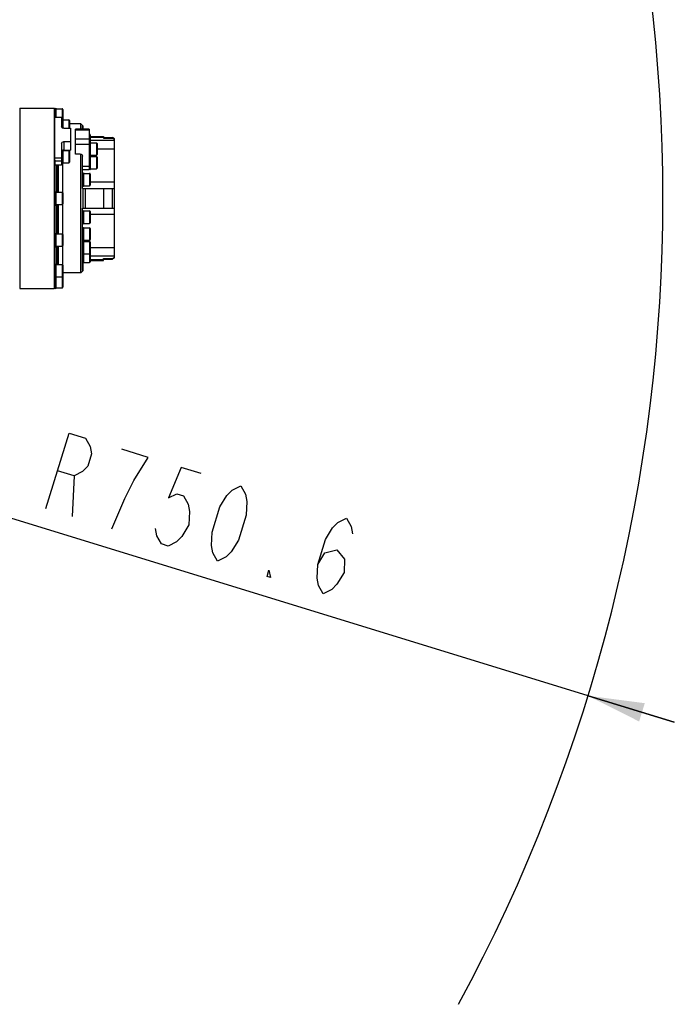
# Model space of a CAD drawing. Header units: millimetres. Extents: x 0 to 4205, y 0 to 2970.
# Tile 47 of 85: x 2732 to 3023, y 523 to 960. Entities that reach past the tile are written whole.
import ezdxf

# ---------------------------------------------------------------- set-up
doc = ezdxf.new("R2010")
doc.units = ezdxf.units.MM
doc.header["$LTSCALE"] = 231.275
doc.layers.get('0').update_dxf_attribs({"linetype": 'CONTINUOUS'})
for name, color, linetype in [('204101000011_DXF_DIMENSION', 7, 'CONTINUOUS'), ('304104000268DXF_CONTINUOUS_LINE', 7, 'CONTINUOUS'), ('304104000280DXF_CONTINUOUS_LINE', 7, 'CONTINUOUS'), ('304104000282DXF_CONTINUOUS_LINE', 7, 'CONTINUOUS'), ('304302000063DXF_CONTINUOUS_LINE', 7, 'CONTINUOUS'), ('501023000094DXF_CONTINUOUS_LINE', 7, 'CONTINUOUS'), ('501023000105DXF_CONTINUOUS_LINE', 7, 'CONTINUOUS'), ('501023000127DXF_CONTINUOUS_LINE', 7, 'CONTINUOUS'), ('501023000142DXF_CONTINUOUS_LINE', 7, 'CONTINUOUS'), ('501023000147DXF_CONTINUOUS_LINE', 7, 'CONTINUOUS'), ('604006000009DXF_CONTINUOUS_LINE', 7, 'CONTINUOUS')]:
    doc.layers.add(name, color=color, linetype=linetype)
doc.styles.get("Standard").update_dxf_attribs({"font": 'txt', "width": 0.7})
doc.dimstyles.new('DIMSTYLE_5', dxfattribs={"dimtxt": 35, "dimasz": 25, "dimexe": 4, "dimexo": 0.2, "dimtad": 1, "dimdsep": 46, "dimtxsty": 'Standard', "dimblk": '_FILLED', "dimblk1": '_FILLED', "dimblk2": '_FILLED', "dimcen": 0.09, "dimclrt": 5, "dimazin": 2, "dimtp": 0.01, "dimtm": 0.01, "dimtfac": 1, "dimtofl": 0, "dimtmove": 0, "dimatfit": 3, "dimldrblk": '_FILLED', "dimfxl": 0, "dimtolj": 1, "dimarcsym": 0})

# ---------------------------------------------------------------- blocks, each defined once
blk = doc.blocks.new('_FILLED')
at = {"color": 0, "linetype": 'ByBlock'}
blk.add_solid([(0, 0), (-1, 0.17), (-1, -0.17)], dxfattribs=at)
blk = doc.blocks.new('*D23')
at = {"layer": '204101000011_DXF_DIMENSION', "color": 2, "linetype": 'Continuous'}
for p, q in [((2984.53, 660.08), (2267.09, 880.73)), ((2984.53, 660.08), (3022.76, 648.32)), ((3022.76, 648.32), (2984.53, 660.08))]:
    blk.add_line(p, q, dxfattribs=at)
at = {"layer": '204101000011_DXF_DIMENSION', "color": 2, "linetype": 'Continuous', "xscale": 25, "yscale": 25, "zscale": 25, "rotation": 162.9042577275}
blk.add_blockref('_FILLED', (2984.53, 660.08), dxfattribs=at)

msp = doc.modelspace()

# ---------------------------------------------------------------- linework, layer by layer
at = {"color": 2, "linetype": 'Continuous'}
msp.add_arc((2267.091, 880.729), 750.6, 331.556909, 28.443091, dxfattribs=at)
at = {"layer": '204101000011_DXF_DIMENSION', "color": 5, "linetype": 'Continuous'}
msp.add_line((2756.571, 757.649), (2755.817, 739.572), dxfattribs=at)
for points in [[(2744.109, 743.173), (2754.397, 776.626), (2761.716, 774.376), (2763.785, 770.688), (2764.391, 767.45), (2762.677, 761.874), (2760.356, 759.536), (2756.571, 757.649), (2749.253, 759.9)], [(2783.167, 755.572), (2789.524, 765.823), (2777.815, 769.424)], [(2812.941, 758.621), (2804.16, 761.322), (2798.409, 747.833), (2802.194, 749.72), (2805.121, 748.82), (2807.191, 745.132), (2807.797, 741.894), (2807.546, 735.868), (2804.367, 730.743), (2802.046, 728.405), (2798.261, 726.518), (2795.334, 727.418), (2793.265, 731.106), (2792.658, 734.344)], [(2773.38, 734.17), (2779.131, 747.659), (2783.167, 755.572)], [(2820.215, 719.766), (2818.146, 723.454), (2817.539, 726.692), (2817.791, 732.717), (2821.22, 743.868), (2824.399, 748.994), (2826.72, 751.332), (2830.504, 753.219), (2832.574, 749.531), (2833.18, 746.293), (2832.929, 740.267), (2829.499, 729.116), (2826.321, 723.991), (2824, 721.653), (2820.215, 719.766)], [(2864.625, 718.313), (2867.804, 723.438), (2873.052, 724.876), (2876.585, 720.737), (2876.334, 714.712), (2873.156, 709.586), (2870.835, 707.249), (2867.05, 705.361), (2864.98, 709.049), (2864.374, 712.287), (2864.625, 718.313), (2868.055, 729.464), (2871.234, 734.589), (2873.555, 736.927), (2877.339, 738.815), (2879.409, 735.127), (2880.015, 731.889)], [(2843.633, 712.563), (2842.169, 713.013), (2843.027, 715.801), (2843.633, 712.563)]]:
    msp.add_lwpolyline(points, dxfattribs=at)
at = {"layer": '304104000268DXF_CONTINUOUS_LINE', "color": 7, "linetype": 'Continuous'}
for p, q in [((2763.291, 911.395), (2757.291, 911.395)), ((2757.291, 900.394), (2757.291, 911.395)), ((2763.291, 911.395), (2763.291, 893.6)), ((2759.291, 900.394), (2757.291, 900.394)), ((2760.291, 898.757), (2760.291, 899.47)), ((2760.291, 893.6), (2763.291, 893.6))]:
    msp.add_line(p, q, dxfattribs=at)
at = {"layer": '304104000268DXF_CONTINUOUS_LINE', "color": 9, "linetype": 'Continuous'}
for p, q in [((2763.291, 910.904), (2757.291, 910.904)), ((2763.291, 906.988), (2757.291, 906.988)), ((2763.291, 904.618), (2757.291, 904.618)), ((2760.291, 895.015), (2763.291, 895.015))]:
    msp.add_line(p, q, dxfattribs=at)
at = {"layer": '304104000268DXF_CONTINUOUS_LINE', "color": 7, "linetype": 'Continuous'}
msp.add_open_spline([(2759.291, 900.394), (2759.549, 900.394), (2760.066, 900.209), (2760.291, 899.703), (2760.291, 899.47)], degree=3, knots=[0, 0, 0, 0, 0.5267642, 1, 1, 1, 1], dxfattribs=at)
at = {"layer": '304104000280DXF_CONTINUOUS_LINE', "color": 7, "linetype": 'Continuous'}
for p, q in [((2751.091, 916.641), (2748.091, 916.641)), ((2748.091, 897.697), (2748.091, 916.641)), ((2751.091, 916.641), (2751.091, 912.435)), ((2752.091, 911.815), (2755.091, 911.815)), ((2755.091, 911.815), (2755.091, 902.126)), ((2751.091, 905.117), (2751.091, 895.421)), ((2752.091, 905.902), (2755.091, 905.902)), ((2752.091, 902.126), (2755.091, 902.126)), ((2751.091, 895.421), (2748.091, 895.421))]:
    msp.add_line(p, q, dxfattribs=at)
at = {"layer": '304104000280DXF_CONTINUOUS_LINE', "color": 9, "linetype": 'Continuous'}
for p, q in [((2751.091, 916.536), (2748.091, 916.536)), ((2752.091, 905.902), (2752.091, 902.126)), ((2751.091, 898.558), (2748.091, 898.558)), ((2751.091, 897.206), (2748.091, 897.206)), ((2751.091, 895.515), (2748.091, 895.515))]:
    msp.add_line(p, q, dxfattribs=at)
at = {"layer": '304104000280DXF_CONTINUOUS_LINE', "color": 7, "linetype": 'Continuous'}
for points, knots in [([(2752.091, 911.815), (2751.962, 911.815), (2751.714, 911.847), (2751.324, 911.992), (2751.091, 912.26), (2751.091, 912.435)], [0, 0, 0, 0, 0.3054627, 0.5839644, 1, 1, 1, 1]), ([(2751.091, 905.117), (2751.091, 905.327), (2751.362, 905.782), (2751.843, 905.902), (2752.091, 905.902)], [0, 0, 0, 0, 0.4584361, 1, 1, 1, 1])]:
    msp.add_open_spline(points, degree=3, knots=knots, dxfattribs=at)
msp.add_open_spline([(2752.091, 902.126), (2751.932, 902.126), (2751.77, 902.096), (2751.623, 902.036)], degree=3, dxfattribs=at)
at = {"layer": '304104000282DXF_CONTINUOUS_LINE', "color": 7, "linetype": 'Continuous'}
for p, q in [((2759.591, 913.729), (2754.591, 913.729)), ((2760.591, 912.729), (2759.591, 913.729)), ((2759.591, 911.395), (2759.591, 913.729)), ((2760.291, 911.395), (2760.291, 912.736)), ((2760.591, 912.433), (2760.291, 912.736)), ((2760.591, 911.395), (2760.591, 912.729)), ((2763.791, 908.229), (2769.591, 908.229)), ((2763.791, 907.884), (2769.591, 907.884)), ((2769.591, 908.229), (2769.591, 907.378)), ((2769.591, 907.729), (2773.591, 907.729)), ((2769.591, 907.378), (2773.591, 907.378)), ((2774.591, 907.152), (2773.591, 907.729)), ((2773.591, 907.378), (2773.591, 907.729)), ((2774.591, 906.793), (2773.591, 907.378)), ((2774.591, 854.307), (2774.591, 907.152)), ((2759.591, 847.729), (2759.591, 900.346)), ((2751.591, 883.179), (2751.591, 896.288)), ((2760.291, 885.073), (2760.291, 898.757)), ((2760.291, 885.073), (2774.591, 885.073)), ((2760.591, 876.386), (2760.591, 885.073)), ((2769.591, 885.073), (2769.591, 876.386)), ((2773.591, 876.386), (2773.591, 885.073)), ((2751.591, 864.679), (2751.591, 878.279)), ((2760.291, 876.386), (2774.591, 876.386)), ((2760.291, 848.723), (2760.291, 876.386)), ((2751.591, 851.136), (2751.591, 859.779)), ((2760.591, 848.729), (2760.591, 852.096)), ((2763.791, 853.575), (2769.591, 853.575)), ((2763.791, 853.229), (2769.591, 853.229)), ((2769.591, 854.081), (2773.591, 854.081)), ((2769.591, 853.229), (2769.591, 854.081)), ((2769.591, 853.729), (2773.591, 853.729)), ((2773.591, 854.081), (2774.591, 854.666)), ((2774.591, 854.307), (2773.591, 853.729)), ((2773.591, 853.729), (2773.591, 854.081)), ((2759.591, 847.729), (2751.591, 847.729)), ((2760.591, 848.729), (2759.591, 847.729)), ((2760.291, 848.723), (2760.591, 849.026))]:
    msp.add_line(p, q, dxfattribs=at)
at = {"layer": '304104000282DXF_CONTINUOUS_LINE', "color": 9, "linetype": 'Continuous'}
for p, q in [((2774.591, 906.408), (2763.791, 906.408)), ((2774.591, 902.604), (2766.791, 902.604)), ((2774.591, 887.837), (2763.791, 887.837)), ((2761.591, 885.073), (2761.591, 876.386)), ((2774.591, 873.622), (2763.791, 873.622)), ((2774.591, 858.855), (2763.791, 858.855)), ((2774.591, 855.051), (2763.791, 855.051))]:
    msp.add_line(p, q, dxfattribs=at)
at = {"layer": '304302000063DXF_CONTINUOUS_LINE', "color": 7, "linetype": 'Continuous'}
for p, q in [((2732.491, 920.729), (2747.791, 920.729)), ((2732.491, 920.729), (2732.491, 840.729)), ((2748.091, 920.429), (2747.791, 920.729)), ((2747.791, 920.729), (2747.791, 840.729)), ((2748.091, 920.348), (2748.091, 916.641)), ((2748.091, 897.697), (2748.091, 881.949)), ((2748.991, 883.479), (2748.991, 895.421)), ((2749.091, 895.421), (2749.091, 883.479)), ((2749.591, 895.421), (2749.591, 883.479)), ((2748.091, 879.51), (2748.091, 861.894)), ((2748.991, 864.979), (2748.991, 877.979)), ((2749.091, 877.979), (2749.091, 864.979)), ((2749.591, 877.979), (2749.591, 864.979)), ((2748.091, 860.48), (2748.091, 846.901)), ((2748.991, 851.679), (2748.991, 859.479)), ((2749.091, 859.479), (2749.091, 851.559)), ((2749.591, 859.479), (2749.591, 851.436)), ((2748.748, 851.436), (2748.991, 851.679)), ((2748.091, 846.029), (2748.091, 841.111)), ((2732.491, 840.729), (2747.791, 840.729)), ((2748.091, 841.029), (2747.791, 840.729))]:
    msp.add_line(p, q, dxfattribs=at)
at = {"layer": '501023000094DXF_CONTINUOUS_LINE', "color": 7, "linetype": 'Continuous'}
for p, q in [((2763.838, 905.323), (2766.491, 905.323)), ((2766.791, 905.023), (2766.791, 900.123)), ((2763.838, 899.823), (2766.491, 899.823)), ((2763.838, 899.35), (2766.491, 899.35)), ((2766.791, 899.05), (2766.791, 894.15)), ((2748.991, 895.1), (2749.091, 895.1)), ((2763.838, 893.85), (2766.491, 893.85))]:
    msp.add_line(p, q, dxfattribs=at)
at = {"layer": '501023000094DXF_CONTINUOUS_LINE', "color": 9, "linetype": 'Continuous'}
for p, q in [((2766.491, 905.323), (2766.491, 899.823)), ((2766.491, 899.35), (2766.491, 893.85))]:
    msp.add_line(p, q, dxfattribs=at)
at = {"layer": '501023000094DXF_CONTINUOUS_LINE', "color": 7, "linetype": 'Continuous'}
for centre, start, end in [((2766.491, 905.023), 0, 90), ((2766.491, 900.123), 270, 360), ((2766.491, 899.05), 0, 90), ((2766.491, 894.15), 270, 360)]:
    msp.add_arc(centre, 0.3, start, end, dxfattribs=at)
at = {"layer": '501023000105DXF_CONTINUOUS_LINE', "color": 7, "linetype": 'Continuous'}
for p, q in [((2748.638, 883.479), (2751.291, 883.479)), ((2751.591, 883.179), (2751.591, 878.279)), ((2748.638, 877.979), (2751.291, 877.979)), ((2748.638, 864.979), (2751.291, 864.979)), ((2751.591, 864.679), (2751.591, 859.779)), ((2748.638, 859.479), (2751.291, 859.479)), ((2748.638, 851.436), (2751.291, 851.436)), ((2751.591, 851.136), (2751.591, 846.236)), ((2748.638, 845.936), (2751.291, 845.936)), ((2751.591, 846.179), (2751.591, 841.279)), ((2748.638, 840.979), (2751.291, 840.979))]:
    msp.add_line(p, q, dxfattribs=at)
at = {"layer": '501023000105DXF_CONTINUOUS_LINE', "color": 9, "linetype": 'Continuous'}
for p, q in [((2751.291, 883.479), (2751.291, 877.979)), ((2751.291, 864.979), (2751.291, 859.479)), ((2751.291, 851.436), (2751.291, 845.936)), ((2751.291, 845.936), (2751.291, 840.979))]:
    msp.add_line(p, q, dxfattribs=at)
at = {"layer": '501023000105DXF_CONTINUOUS_LINE', "color": 7, "linetype": 'Continuous'}
for centre, start, end in [((2751.291, 883.179), 0, 90), ((2751.291, 878.279), 270, 360), ((2751.291, 864.679), 0, 90), ((2751.291, 859.779), 270, 360), ((2751.291, 851.136), 0, 90), ((2751.291, 846.236), 270, 360), ((2751.291, 846.179), 0, 5.5395), ((2751.291, 841.279), 270, 360)]:
    msp.add_arc(centre, 0.3, start, end, dxfattribs=at)
at = {"layer": '501023000127DXF_CONTINUOUS_LINE', "color": 7, "linetype": 'Continuous'}
for p, q in [((2763.291, 909.158), (2763.491, 909.158)), ((2763.791, 908.858), (2763.791, 905.514)), ((2760.838, 891.823), (2763.491, 891.823)), ((2763.791, 891.523), (2763.791, 886.623)), ((2748.991, 890.573), (2749.091, 890.573)), ((2748.991, 887.573), (2749.091, 887.573)), ((2760.838, 886.323), (2763.491, 886.323)), ((2748.991, 873.886), (2749.091, 873.886)), ((2760.838, 875.136), (2763.491, 875.136)), ((2763.791, 874.836), (2763.791, 869.936)), ((2748.991, 870.886), (2749.091, 870.886)), ((2760.838, 869.636), (2763.491, 869.636)), ((2748.991, 866.359), (2749.091, 866.359)), ((2760.838, 867.609), (2763.491, 867.609)), ((2763.791, 867.309), (2763.791, 862.409)), ((2760.838, 862.109), (2763.491, 862.109)), ((2760.838, 861.636), (2763.491, 861.636)), ((2763.791, 861.336), (2763.791, 856.436)), ((2748.991, 857.386), (2749.091, 857.386)), ((2748.991, 856.551), (2749.091, 856.551)), ((2760.838, 856.136), (2763.491, 856.136)), ((2763.791, 856.436), (2763.791, 852.601)), ((2748.991, 853.551), (2749.091, 853.551)), ((2760.838, 852.301), (2763.491, 852.301))]:
    msp.add_line(p, q, dxfattribs=at)
at = {"layer": '501023000127DXF_CONTINUOUS_LINE', "color": 9, "linetype": 'Continuous'}
for p, q in [((2763.491, 909.158), (2763.491, 905.503)), ((2763.491, 891.823), (2763.491, 886.323)), ((2763.491, 875.136), (2763.491, 869.636)), ((2763.491, 867.609), (2763.491, 862.109)), ((2763.491, 861.636), (2763.491, 856.136)), ((2763.491, 856.136), (2763.491, 852.301))]:
    msp.add_line(p, q, dxfattribs=at)
at = {"layer": '501023000127DXF_CONTINUOUS_LINE', "color": 2, "linetype": 'Continuous'}
for p, q in [((2748.991, 890.073), (2749.091, 890.073)), ((2748.991, 888.073), (2749.091, 888.073)), ((2748.991, 873.386), (2749.091, 873.386)), ((2748.991, 871.386), (2749.091, 871.386)), ((2748.991, 865.859), (2749.091, 865.859)), ((2748.991, 857.886), (2749.091, 857.886)), ((2748.991, 856.051), (2749.091, 856.051)), ((2748.991, 854.051), (2749.091, 854.051))]:
    msp.add_line(p, q, dxfattribs=at)
at = {"layer": '501023000127DXF_CONTINUOUS_LINE', "color": 7, "linetype": 'Continuous'}
for centre, start, end in [((2763.491, 908.858), 0, 90), ((2763.491, 891.523), 0, 90), ((2763.491, 886.623), 270, 360), ((2763.491, 874.836), 0, 90), ((2763.491, 869.936), 270, 360), ((2763.491, 867.309), 0, 90), ((2763.491, 862.409), 270, 360), ((2763.491, 861.336), 0, 90), ((2763.491, 856.436), 270, 360), ((2763.491, 852.601), 270, 360)]:
    msp.add_arc(centre, 0.3, start, end, dxfattribs=at)
at = {"layer": '501023000142DXF_CONTINUOUS_LINE', "color": 7, "linetype": 'Continuous'}
for p, q in [((2748.638, 920.479), (2751.291, 920.479)), ((2751.591, 920.179), (2751.591, 915.714))]:
    msp.add_line(p, q, dxfattribs=at)
at = {"layer": '501023000142DXF_CONTINUOUS_LINE', "color": 9, "linetype": 'Continuous'}
msp.add_line((2751.291, 920.479), (2751.291, 915.702), dxfattribs=at)
at = {"layer": '501023000142DXF_CONTINUOUS_LINE', "color": 7, "linetype": 'Continuous'}
msp.add_arc((2751.291, 920.179), 0.3, 0, 90, dxfattribs=at)
at = {"layer": '501023000147DXF_CONTINUOUS_LINE', "color": 7, "linetype": 'Continuous'}
for p, q in [((2751.638, 915.522), (2754.291, 915.522)), ((2754.591, 915.222), (2754.591, 911.815)), ((2751.638, 901.979), (2754.291, 901.979)), ((2754.591, 901.679), (2754.591, 896.779)), ((2751.638, 896.479), (2754.291, 896.479))]:
    msp.add_line(p, q, dxfattribs=at)
at = {"layer": '501023000147DXF_CONTINUOUS_LINE', "color": 9, "linetype": 'Continuous'}
for p, q in [((2754.291, 915.522), (2754.291, 911.815)), ((2754.291, 901.979), (2754.291, 896.479))]:
    msp.add_line(p, q, dxfattribs=at)
at = {"layer": '501023000147DXF_CONTINUOUS_LINE', "color": 7, "linetype": 'Continuous'}
for centre, start, end in [((2754.291, 915.222), 0, 90), ((2754.291, 901.679), 0, 90), ((2754.291, 896.779), 270, 360)]:
    msp.add_arc(centre, 0.3, start, end, dxfattribs=at)
at = {"layer": '604006000009DXF_CONTINUOUS_LINE', "color": 7, "linetype": 'Continuous'}
for p, q in [((2748.091, 920.61), (2748.576, 920.729)), ((2748.091, 920.61), (2748.091, 920.429)), ((2748.576, 920.729), (2748.576, 916.641)), ((2748.576, 920.729), (2748.638, 920.479)), ((2751.091, 915.653), (2751.576, 915.772)), ((2751.576, 915.772), (2751.576, 911.909)), ((2751.576, 915.772), (2751.638, 915.522)), ((2763.291, 905.454), (2763.776, 905.573)), ((2763.776, 905.573), (2763.776, 899.6)), ((2763.776, 905.573), (2763.838, 905.323)), ((2751.091, 902.11), (2751.576, 902.229)), ((2751.576, 902.229), (2751.576, 896.229)), ((2751.576, 902.229), (2751.638, 901.979)), ((2763.78, 899.586), (2763.838, 899.823)), ((2751.091, 896.349), (2751.576, 896.229)), ((2751.576, 896.229), (2751.638, 896.479)), ((2763.291, 899.692), (2763.722, 899.586)), ((2763.291, 899.48), (2763.776, 899.6)), ((2763.776, 899.6), (2763.776, 893.6)), ((2763.776, 899.6), (2763.838, 899.35)), ((2760.291, 891.954), (2760.776, 892.073)), ((2760.776, 892.073), (2760.776, 886.073)), ((2760.776, 892.073), (2760.838, 891.823)), ((2763.291, 893.719), (2763.776, 893.6)), ((2763.776, 893.6), (2763.838, 893.85)), ((2748.091, 883.61), (2748.576, 883.729)), ((2748.576, 883.729), (2748.576, 877.729)), ((2748.576, 883.729), (2748.638, 883.479)), ((2760.291, 886.192), (2760.776, 886.073)), ((2760.776, 886.073), (2760.838, 886.323)), ((2748.091, 881.949), (2748.091, 879.51)), ((2748.576, 877.729), (2748.638, 877.979)), ((2748.091, 877.849), (2748.576, 877.729)), ((2760.291, 875.267), (2760.776, 875.386)), ((2760.776, 875.386), (2760.776, 869.386)), ((2760.776, 875.386), (2760.838, 875.136)), ((2760.291, 869.505), (2760.776, 869.386)), ((2760.776, 869.386), (2760.838, 869.636)), ((2748.091, 865.11), (2748.576, 865.229)), ((2748.576, 865.229), (2748.576, 859.229)), ((2748.576, 865.229), (2748.638, 864.979)), ((2760.291, 867.74), (2760.776, 867.859)), ((2760.776, 867.859), (2760.776, 861.859)), ((2760.776, 867.859), (2760.838, 867.609)), ((2748.091, 861.894), (2748.091, 859.847)), ((2760.291, 861.978), (2760.776, 861.859)), ((2760.291, 861.767), (2760.722, 861.873)), ((2760.776, 861.859), (2760.838, 862.109)), ((2760.776, 861.859), (2760.776, 855.886)), ((2760.78, 861.873), (2760.838, 861.636)), ((2748.091, 859.349), (2748.576, 859.229)), ((2748.576, 859.229), (2748.638, 859.479)), ((2760.776, 855.886), (2760.838, 856.136)), ((2748.091, 851.567), (2748.576, 851.686)), ((2748.576, 851.686), (2748.576, 845.686)), ((2748.576, 851.686), (2748.638, 851.436)), ((2760.291, 856.005), (2760.776, 855.886)), ((2760.291, 852.17), (2760.776, 852.051)), ((2760.776, 855.886), (2760.776, 852.051)), ((2760.776, 852.051), (2760.838, 852.301)), ((2748.091, 846.901), (2748.091, 845.815)), ((2748.091, 845.806), (2748.576, 845.686)), ((2748.576, 845.686), (2748.638, 845.936)), ((2748.576, 845.686), (2748.576, 840.729)), ((2748.091, 841.029), (2748.091, 840.849)), ((2748.091, 840.849), (2748.576, 840.729)), ((2748.576, 840.729), (2748.638, 840.979))]:
    msp.add_line(p, q, dxfattribs=at)

# ---------------------------------------------------------------- dimensions: what is measured, and where the dimension line sits
at = {"layer": '204101000011_DXF_DIMENSION', "color": 2, "linetype": 'Continuous'}
dim = msp.add_radius_dim(center=(2267.091, 880.729), mpoint=(2984.525, 660.076), text='R<>', dimstyle='DIMSTYLE_5', override={"dimpost": '<>'}, dxfattribs=at)
dim.commit()
dim.dimension.update_dxf_attribs({"geometry": '*D23', "text_midpoint": (2738.254, 744.973), "dimtype": 164})

doc.saveas('drawing.dxf')
